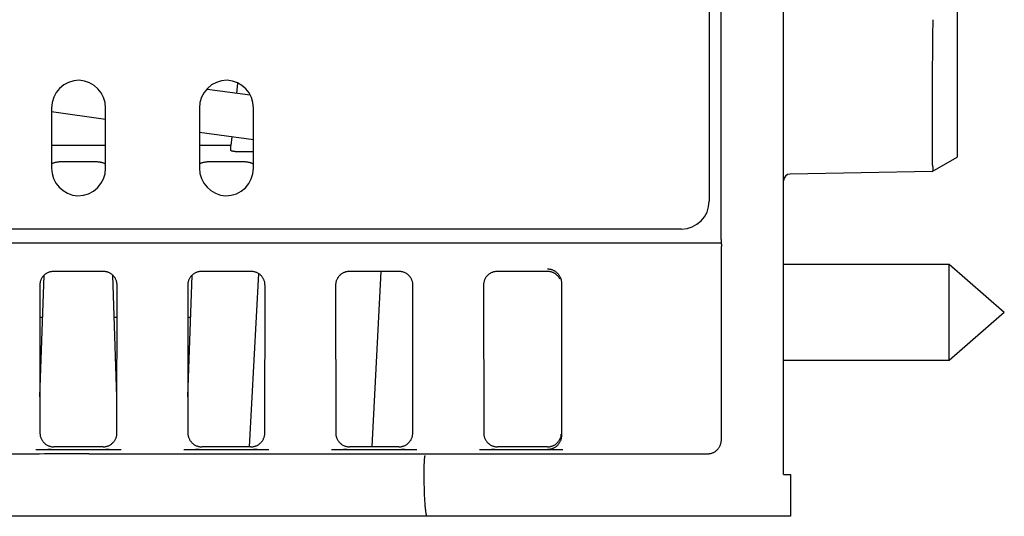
# Model space of a CAD drawing. Header units: inches. Extents: x 0 to 22, y 0 to 17.
# Tile 23 of 44: x 11.8 to 13.2, y 4.3 to 5. Entities that reach past the tile are written whole.
import ezdxf

# ---------------------------------------------------------------- set-up
doc = ezdxf.new("R2010")
doc.units = ezdxf.units.IN
doc.header["$LTSCALE"] = 1.21
doc.header["$MEASUREMENT"] = 0
doc.layers.get('0').update_dxf_attribs({"linetype": 'CONTINUOUS'})

msp = doc.modelspace()

# ---------------------------------------------------------------- linework, layer by layer
at = {"color": 7, "linetype": 'CONTINUOUS'}
for p, q in [((12.8723, 4.328), (12.8723, 6.216)), ((12.7653, 5.823), (12.7653, 4.7216)), ((13.1223, 5.393), (13.1223, 4.785)), ((12.7823, 4.6663), (12.7823, 5.003)), ((12.1041, 4.8741), (12.0422, 4.8827)), ((12.0859, 4.8917), (12.0843, 4.8768)), ((11.8181, 4.8558), (11.8181, 4.7693)), ((11.896, 4.8394), (11.8181, 4.8502)), ((11.896, 4.7693), (11.896, 4.8558)), ((12.0311, 4.8558), (12.0311, 4.7693)), ((12.109, 4.7693), (12.109, 4.8558)), ((12.109, 4.8098), (12.0311, 4.8206)), ((12.0777, 4.8142), (12.0764, 4.802)), ((11.896, 4.802), (11.8181, 4.802)), ((12.0764, 4.802), (12.0311, 4.802)), ((12.0764, 4.7945), (12.0764, 4.802)), ((12.109, 4.7928), (12.0855, 4.7928)), ((13.0866, 4.7643), (13.1223, 4.785)), ((11.8332, 4.7787), (11.8806, 4.7787)), ((12.0462, 4.7787), (12.0936, 4.7787)), ((13.0866, 4.7643), (12.8821, 4.7608)), ((12.7253, 4.6816), (10.4357, 4.6816)), ((12.7826, 4.6613), (10.378, 4.6613)), ((12.7828, 4.3779), (12.7828, 4.6563)), ((12.8723, 4.631), (13.1109, 4.631)), ((13.1109, 4.631), (13.1903, 4.562)), ((13.1109, 4.493), (13.1109, 4.631)), ((11.8014, 4.4401), (11.8075, 4.6151)), ((11.8926, 4.6205), (11.8212, 4.6205)), ((11.9124, 4.4401), (11.9063, 4.6151)), ((12.0144, 4.4401), (12.0205, 4.6151)), ((12.1056, 4.6205), (12.0342, 4.6205)), ((12.116, 4.6176), (12.1029, 4.3681)), ((12.3186, 4.6205), (12.2472, 4.6205)), ((12.2799, 4.3683), (12.2931, 4.6205)), ((12.5324, 4.6205), (12.4602, 4.6205)), ((11.8012, 4.6005), (11.8015, 4.3879)), ((11.9123, 4.3879), (11.9126, 4.6005)), ((12.0142, 4.6005), (12.0145, 4.3879)), ((12.1253, 4.3879), (12.1256, 4.6005)), ((12.2272, 4.6005), (12.2275, 4.3879)), ((12.3383, 4.3879), (12.3386, 4.6005)), ((12.4402, 4.6005), (12.4405, 4.3879)), ((12.5524, 4.6041), (12.5524, 4.3841)), ((11.8013, 4.5545), (11.8054, 4.5545)), ((11.9084, 4.5545), (11.9125, 4.5545)), ((12.0143, 4.5545), (12.0184, 4.5545)), ((13.1109, 4.493), (13.1903, 4.562)), ((12.8723, 4.493), (13.1109, 4.493)), ((11.8923, 4.368), (11.8215, 4.368)), ((12.1053, 4.368), (12.0345, 4.368)), ((12.3183, 4.368), (12.2475, 4.368)), ((12.5324, 4.368), (12.4605, 4.368)), ((11.9183, 4.3637), (11.7955, 4.3637)), ((11.8717, 4.358), (12.7629, 4.358)), ((12.1313, 4.3637), (12.0085, 4.3637)), ((12.3443, 4.3637), (12.2215, 4.3637)), ((12.5545, 4.3637), (12.4345, 4.3637)), ((12.3549, 4.3259), (12.3549, 4.3348)), ((12.8723, 4.328), (12.8823, 4.328)), ((12.8823, 4.328), (12.8823, 4.268)), ((12.8823, 4.268), (10.3078, 4.268))]:
    msp.add_line(p, q, dxfattribs=at)
for centre, radius, start, end in [((11.8581, 4.8558), 0.04, 90, 180), ((11.856, 4.8558), 0.04, 0, 86.9962), ((12.0711, 4.8558), 0.04, 90, 180), ((12.069, 4.8558), 0.04, 0, 86.9962), ((11.8581, 4.7693), 0.04, 180, 266.9962), ((11.856, 4.7693), 0.04, 270, 360), ((12.0711, 4.7693), 0.04, 180, 266.9962), ((12.069, 4.7693), 0.04, 270, 360), ((12.8823, 4.7508), 0.01, 91, 180), ((12.7253, 4.7216), 0.04, 270, 360)]:
    msp.add_arc(centre, radius, start, end, dxfattribs=at)
for points, knots in [([(13.0874, 4.983), (13.087, 4.9619), (13.0865, 4.9178), (13.0866, 4.8482), (13.0866, 4.7997), (13.0866, 4.7743)], [0, 0, 0, 0, 0.302586, 0.634857, 1, 1, 1, 1]), ([(12.0855, 4.7928), (12.0851, 4.7928), (12.0844, 4.7929), (12.0834, 4.7929), (12.0824, 4.793), (12.0814, 4.7931), (12.0805, 4.7932), (12.0796, 4.7934), (12.0788, 4.7935), (12.0781, 4.7937), (12.0774, 4.794), (12.0769, 4.7942), (12.0766, 4.7944), (12.0764, 4.7945)], [0, 0, 0, 0, 0.11314, 0.225273, 0.334633, 0.439694, 0.540529, 0.636054, 0.724794, 0.805887, 0.879416, 0.944375, 1, 1, 1, 1]), ([(11.8181, 4.7755), (11.8183, 4.7756), (11.819, 4.776), (11.8201, 4.7765), (11.8215, 4.777), (11.8225, 4.7773), (11.8231, 4.7775)], [0, 0, 0, 0, 0.125499, 0.406065, 0.698181, 1, 1, 1, 1]), ([(11.8231, 4.7775), (11.8236, 4.7776), (11.8247, 4.7779), (11.8263, 4.7782), (11.828, 4.7784), (11.8297, 4.7786), (11.8315, 4.7787), (11.8326, 4.7787), (11.8332, 4.7787)], [0, 0, 0, 0, 0.160208, 0.323935, 0.490742, 0.65949, 0.829594, 1, 1, 1, 1]), ([(11.8806, 4.7787), (11.8812, 4.7787), (11.8823, 4.7787), (11.8841, 4.7786), (11.8858, 4.7784), (11.8875, 4.7782), (11.8892, 4.7779), (11.8907, 4.7775), (11.8923, 4.777), (11.8937, 4.7765), (11.895, 4.7759), (11.8957, 4.7755), (11.8961, 4.7753)], [0, 0, 0, 0, 0.109469, 0.218744, 0.327148, 0.434305, 0.539483, 0.642401, 0.742275, 0.838938, 0.931779, 1, 1, 1, 1]), ([(12.0311, 4.7755), (12.0313, 4.7756), (12.032, 4.776), (12.0331, 4.7765), (12.0345, 4.777), (12.0355, 4.7773), (12.0361, 4.7775)], [0, 0, 0, 0, 0.125499, 0.406065, 0.698181, 1, 1, 1, 1]), ([(12.0361, 4.7775), (12.0366, 4.7776), (12.0377, 4.7779), (12.0393, 4.7782), (12.041, 4.7784), (12.0427, 4.7786), (12.0445, 4.7787), (12.0456, 4.7787), (12.0462, 4.7787)], [0, 0, 0, 0, 0.160208, 0.323935, 0.490742, 0.65949, 0.829594, 1, 1, 1, 1]), ([(12.0936, 4.7787), (12.0942, 4.7787), (12.0953, 4.7787), (12.0971, 4.7786), (12.0988, 4.7784), (12.1005, 4.7782), (12.1022, 4.7779), (12.1037, 4.7775), (12.1053, 4.777), (12.1067, 4.7765), (12.108, 4.7759), (12.1087, 4.7755), (12.1091, 4.7753)], [0, 0, 0, 0, 0.109469, 0.218744, 0.327148, 0.434305, 0.539483, 0.642401, 0.742275, 0.838938, 0.931779, 1, 1, 1, 1]), ([(13.0866, 4.7743), (13.0866, 4.7742), (13.0866, 4.7739), (13.0867, 4.7735), (13.0867, 4.7732), (13.0867, 4.7731)], [0, 0, 0, 0, 0.329512, 0.661632, 1, 1, 1, 1]), ([(13.0867, 4.7731), (13.0868, 4.7727), (13.087, 4.772), (13.0872, 4.771), (13.0873, 4.77), (13.0874, 4.769), (13.0875, 4.7681), (13.0875, 4.7673), (13.0875, 4.7666), (13.0874, 4.766), (13.0873, 4.7654), (13.0872, 4.765), (13.087, 4.7646), (13.0868, 4.7645), (13.0867, 4.7644)], [0, 0, 0, 0, 0.124518, 0.245007, 0.359553, 0.466506, 0.565749, 0.65701, 0.738885, 0.810375, 0.87172, 0.923297, 0.965426, 1, 1, 1, 1]), ([(12.7823, 4.6663), (12.7823, 4.6661), (12.7823, 4.6657), (12.7823, 4.665), (12.7823, 4.6644), (12.7824, 4.6638), (12.7824, 4.6633), (12.7824, 4.6628), (12.7824, 4.6624), (12.7824, 4.662), (12.7825, 4.6617), (12.7825, 4.6615), (12.7825, 4.6614), (12.7826, 4.6613), (12.7826, 4.6613)], [0, 0, 0, 0, 0.129234, 0.257417, 0.3812, 0.497462, 0.605332, 0.703793, 0.790173, 0.862427, 0.920164, 0.962776, 0.989158, 1, 1, 1, 1]), ([(12.7826, 4.6613), (12.7826, 4.6613), (12.7826, 4.6612), (12.7827, 4.6611), (12.7827, 4.6609), (12.7827, 4.6606), (12.7827, 4.6603), (12.7828, 4.6598), (12.7828, 4.6593), (12.7828, 4.6588), (12.7828, 4.6582), (12.7828, 4.6576), (12.7828, 4.657), (12.7828, 4.6565), (12.7828, 4.6563)], [0, 0, 0, 0, 0.010842, 0.037224, 0.079836, 0.137573, 0.209827, 0.296207, 0.394668, 0.502538, 0.6188, 0.742583, 0.870766, 1, 1, 1, 1]), ([(12.5324, 4.6241), (12.533, 4.6241), (12.5343, 4.6241), (12.5361, 4.6238), (12.5379, 4.6234), (12.5396, 4.6228), (12.5413, 4.6221), (12.5429, 4.6212), (12.5445, 4.6201), (12.5459, 4.6189), (12.5472, 4.6176), (12.5484, 4.6162), (12.5494, 4.6147), (12.5503, 4.613), (12.5511, 4.6113), (12.5517, 4.6096), (12.5521, 4.6078), (12.5524, 4.606), (12.5524, 4.6047), (12.5524, 4.6041)], [0, 0, 0, 0, 0.058756, 0.117507, 0.176249, 0.234976, 0.293696, 0.352426, 0.411181, 0.469972, 0.528798, 0.587651, 0.646525, 0.705413, 0.764314, 0.823226, 0.882146, 0.941071, 1, 1, 1, 1]), ([(11.8212, 4.6205), (11.8206, 4.6205), (11.8193, 4.6205), (11.8175, 4.6202), (11.8157, 4.6198), (11.814, 4.6192), (11.8123, 4.6185), (11.8107, 4.6176), (11.8091, 4.6165), (11.8077, 4.6153), (11.8064, 4.614), (11.8052, 4.6126), (11.8042, 4.6111), (11.8033, 4.6095), (11.8025, 4.6078), (11.802, 4.606), (11.8015, 4.6042), (11.8013, 4.6024), (11.8012, 4.6011), (11.8012, 4.6005)], [0, 0, 0, 0, 0.058806, 0.117602, 0.176347, 0.23512, 0.29383, 0.352599, 0.411303, 0.47009, 0.528817, 0.587641, 0.646418, 0.705294, 0.76414, 0.823074, 0.882001, 0.940991, 1, 1, 1, 1]), ([(11.9126, 4.6005), (11.9126, 4.6011), (11.9125, 4.6024), (11.9123, 4.6042), (11.9119, 4.606), (11.9113, 4.6078), (11.9105, 4.6095), (11.9096, 4.6111), (11.9086, 4.6126), (11.9074, 4.614), (11.9061, 4.6153), (11.9047, 4.6165), (11.9032, 4.6176), (11.9015, 4.6185), (11.8999, 4.6192), (11.8981, 4.6198), (11.8963, 4.6202), (11.8945, 4.6205), (11.8932, 4.6205), (11.8926, 4.6205)], [0, 0, 0, 0, 0.059009, 0.117999, 0.176926, 0.23586, 0.294706, 0.353582, 0.412359, 0.471183, 0.52991, 0.588697, 0.647401, 0.70617, 0.76488, 0.823653, 0.882398, 0.941194, 1, 1, 1, 1]), ([(12.0342, 4.6205), (12.0336, 4.6205), (12.0323, 4.6205), (12.0305, 4.6202), (12.0287, 4.6198), (12.027, 4.6192), (12.0253, 4.6185), (12.0237, 4.6176), (12.0221, 4.6165), (12.0207, 4.6153), (12.0194, 4.614), (12.0182, 4.6126), (12.0172, 4.6111), (12.0163, 4.6095), (12.0155, 4.6078), (12.015, 4.606), (12.0145, 4.6042), (12.0143, 4.6024), (12.0142, 4.6011), (12.0142, 4.6005)], [0, 0, 0, 0, 0.058806, 0.117602, 0.176347, 0.23512, 0.29383, 0.352599, 0.411303, 0.47009, 0.528817, 0.587641, 0.646418, 0.705294, 0.76414, 0.823074, 0.882001, 0.940991, 1, 1, 1, 1]), ([(12.1256, 4.6005), (12.1256, 4.6011), (12.1255, 4.6024), (12.1253, 4.6042), (12.1249, 4.606), (12.1243, 4.6078), (12.1235, 4.6095), (12.1226, 4.6111), (12.1216, 4.6126), (12.1204, 4.614), (12.1191, 4.6153), (12.1177, 4.6165), (12.1162, 4.6176), (12.1145, 4.6185), (12.1129, 4.6192), (12.1111, 4.6198), (12.1093, 4.6202), (12.1075, 4.6205), (12.1062, 4.6205), (12.1056, 4.6205)], [0, 0, 0, 0, 0.059009, 0.117999, 0.176926, 0.23586, 0.294706, 0.353582, 0.412359, 0.471183, 0.52991, 0.588697, 0.647401, 0.70617, 0.76488, 0.823653, 0.882398, 0.941194, 1, 1, 1, 1]), ([(12.2472, 4.6205), (12.2466, 4.6205), (12.2453, 4.6205), (12.2435, 4.6202), (12.2417, 4.6198), (12.24, 4.6192), (12.2383, 4.6185), (12.2367, 4.6176), (12.2351, 4.6165), (12.2337, 4.6153), (12.2324, 4.614), (12.2312, 4.6126), (12.2302, 4.6111), (12.2293, 4.6095), (12.2285, 4.6078), (12.228, 4.606), (12.2275, 4.6042), (12.2273, 4.6024), (12.2272, 4.6011), (12.2272, 4.6005)], [0, 0, 0, 0, 0.058806, 0.117602, 0.176347, 0.23512, 0.29383, 0.352599, 0.411303, 0.47009, 0.528817, 0.587641, 0.646418, 0.705294, 0.76414, 0.823074, 0.882001, 0.940991, 1, 1, 1, 1]), ([(12.3386, 4.6005), (12.3386, 4.6011), (12.3385, 4.6024), (12.3383, 4.6042), (12.3379, 4.606), (12.3373, 4.6078), (12.3365, 4.6095), (12.3356, 4.6111), (12.3346, 4.6126), (12.3334, 4.614), (12.3321, 4.6153), (12.3307, 4.6165), (12.3292, 4.6176), (12.3275, 4.6185), (12.3259, 4.6192), (12.3241, 4.6198), (12.3223, 4.6202), (12.3205, 4.6205), (12.3192, 4.6205), (12.3186, 4.6205)], [0, 0, 0, 0, 0.059009, 0.117999, 0.176926, 0.23586, 0.294706, 0.353582, 0.412359, 0.471183, 0.52991, 0.588697, 0.647401, 0.70617, 0.76488, 0.823653, 0.882398, 0.941194, 1, 1, 1, 1]), ([(12.4602, 4.6205), (12.4596, 4.6205), (12.4583, 4.6205), (12.4565, 4.6202), (12.4547, 4.6198), (12.453, 4.6192), (12.4513, 4.6185), (12.4497, 4.6176), (12.4481, 4.6165), (12.4467, 4.6153), (12.4454, 4.614), (12.4442, 4.6126), (12.4432, 4.6111), (12.4423, 4.6095), (12.4415, 4.6078), (12.441, 4.606), (12.4405, 4.6042), (12.4403, 4.6024), (12.4402, 4.6011), (12.4402, 4.6005)], [0, 0, 0, 0, 0.058806, 0.117602, 0.176347, 0.23512, 0.29383, 0.352599, 0.411303, 0.47009, 0.528817, 0.587641, 0.646418, 0.705294, 0.76414, 0.823074, 0.882001, 0.940991, 1, 1, 1, 1]), ([(12.5444, 4.6165), (12.544, 4.6169), (12.5429, 4.6176), (12.5413, 4.6185), (12.5396, 4.6192), (12.5379, 4.6198), (12.5361, 4.6202), (12.5343, 4.6205), (12.533, 4.6205), (12.5324, 4.6205)], [0, 0, 0, 0, 0.142906, 0.285924, 0.428739, 0.571643, 0.71441, 0.857231, 1, 1, 1, 1]), ([(12.5503, 4.6094), (12.55, 4.61), (12.5494, 4.6111), (12.5484, 4.6126), (12.5472, 4.614), (12.5459, 4.6153), (12.5449, 4.6161), (12.5444, 4.6165)], [0, 0, 0, 0, 0.200255, 0.4002, 0.600306, 0.80007, 1, 1, 1, 1]), ([(11.8015, 4.3879), (11.8015, 4.3873), (11.8015, 4.3861), (11.8018, 4.3843), (11.8022, 4.3825), (11.8028, 4.3807), (11.8036, 4.379), (11.8045, 4.3774), (11.8055, 4.3759), (11.8067, 4.3745), (11.808, 4.3732), (11.8094, 4.372), (11.8109, 4.3709), (11.8126, 4.37), (11.8143, 4.3693), (11.816, 4.3687), (11.8178, 4.3683), (11.8196, 4.368), (11.8209, 4.368), (11.8215, 4.368)], [0, 0, 0, 0, 0.058763, 0.117544, 0.176298, 0.2351, 0.293855, 0.352681, 0.411448, 0.470297, 0.529082, 0.587953, 0.646761, 0.705647, 0.76448, 0.823374, 0.882231, 0.941122, 1, 1, 1, 1]), ([(11.8923, 4.368), (11.8929, 4.368), (11.8942, 4.368), (11.896, 4.3683), (11.8978, 4.3687), (11.8996, 4.3693), (11.9013, 4.37), (11.9029, 4.3709), (11.9044, 4.372), (11.9058, 4.3732), (11.9071, 4.3745), (11.9083, 4.3759), (11.9094, 4.3774), (11.9103, 4.379), (11.911, 4.3807), (11.9116, 4.3825), (11.912, 4.3843), (11.9123, 4.3861), (11.9123, 4.3873), (11.9123, 4.3879)], [0, 0, 0, 0, 0.058878, 0.117769, 0.176626, 0.23552, 0.294353, 0.353239, 0.412047, 0.470918, 0.529703, 0.588552, 0.647319, 0.706145, 0.7649, 0.823702, 0.882456, 0.941237, 1, 1, 1, 1]), ([(12.0145, 4.3879), (12.0145, 4.3873), (12.0145, 4.3861), (12.0148, 4.3843), (12.0152, 4.3825), (12.0158, 4.3807), (12.0166, 4.379), (12.0175, 4.3774), (12.0185, 4.3759), (12.0197, 4.3745), (12.021, 4.3732), (12.0224, 4.372), (12.0239, 4.3709), (12.0256, 4.37), (12.0273, 4.3693), (12.029, 4.3687), (12.0308, 4.3683), (12.0326, 4.368), (12.0339, 4.368), (12.0345, 4.368)], [0, 0, 0, 0, 0.058763, 0.117544, 0.176298, 0.2351, 0.293855, 0.352681, 0.411448, 0.470297, 0.529082, 0.587953, 0.646761, 0.705647, 0.76448, 0.823374, 0.882231, 0.941122, 1, 1, 1, 1]), ([(12.1053, 4.368), (12.1059, 4.368), (12.1072, 4.368), (12.109, 4.3683), (12.1108, 4.3687), (12.1126, 4.3693), (12.1143, 4.37), (12.1159, 4.3709), (12.1174, 4.372), (12.1188, 4.3732), (12.1201, 4.3745), (12.1213, 4.3759), (12.1224, 4.3774), (12.1233, 4.379), (12.124, 4.3807), (12.1246, 4.3825), (12.125, 4.3843), (12.1253, 4.3861), (12.1253, 4.3873), (12.1253, 4.3879)], [0, 0, 0, 0, 0.058878, 0.117769, 0.176626, 0.23552, 0.294353, 0.353239, 0.412047, 0.470918, 0.529703, 0.588552, 0.647319, 0.706145, 0.7649, 0.823702, 0.882456, 0.941237, 1, 1, 1, 1]), ([(12.2275, 4.3879), (12.2275, 4.3873), (12.2275, 4.3861), (12.2278, 4.3843), (12.2282, 4.3825), (12.2288, 4.3807), (12.2296, 4.379), (12.2305, 4.3774), (12.2315, 4.3759), (12.2327, 4.3745), (12.234, 4.3732), (12.2354, 4.372), (12.2369, 4.3709), (12.2386, 4.37), (12.2403, 4.3693), (12.242, 4.3687), (12.2438, 4.3683), (12.2456, 4.368), (12.2469, 4.368), (12.2475, 4.368)], [0, 0, 0, 0, 0.058763, 0.117544, 0.176298, 0.2351, 0.293855, 0.352681, 0.411448, 0.470297, 0.529082, 0.587953, 0.646761, 0.705647, 0.76448, 0.823374, 0.882231, 0.941122, 1, 1, 1, 1]), ([(12.3183, 4.368), (12.3189, 4.368), (12.3202, 4.368), (12.322, 4.3683), (12.3238, 4.3687), (12.3256, 4.3693), (12.3273, 4.37), (12.3289, 4.3709), (12.3304, 4.372), (12.3318, 4.3732), (12.3331, 4.3745), (12.3343, 4.3759), (12.3354, 4.3774), (12.3363, 4.379), (12.337, 4.3807), (12.3376, 4.3825), (12.338, 4.3843), (12.3383, 4.3861), (12.3383, 4.3873), (12.3383, 4.3879)], [0, 0, 0, 0, 0.058878, 0.117769, 0.176626, 0.23552, 0.294353, 0.353239, 0.412047, 0.470918, 0.529703, 0.588552, 0.647319, 0.706145, 0.7649, 0.823702, 0.882456, 0.941237, 1, 1, 1, 1]), ([(12.4405, 4.3879), (12.4405, 4.3873), (12.4405, 4.3861), (12.4408, 4.3843), (12.4412, 4.3825), (12.4418, 4.3807), (12.4426, 4.379), (12.4435, 4.3774), (12.4445, 4.3759), (12.4457, 4.3745), (12.447, 4.3732), (12.4484, 4.372), (12.4499, 4.3709), (12.4516, 4.37), (12.4533, 4.3693), (12.455, 4.3687), (12.4568, 4.3683), (12.4586, 4.368), (12.4599, 4.368), (12.4605, 4.368)], [0, 0, 0, 0, 0.058763, 0.117544, 0.176298, 0.2351, 0.293855, 0.352681, 0.411448, 0.470297, 0.529082, 0.587953, 0.646761, 0.705647, 0.76448, 0.823374, 0.882231, 0.941122, 1, 1, 1, 1]), ([(12.5445, 4.372), (12.545, 4.3724), (12.5459, 4.3732), (12.5472, 4.3745), (12.5484, 4.3759), (12.5494, 4.3774), (12.5503, 4.379), (12.5511, 4.3807), (12.5517, 4.3825), (12.5521, 4.3843), (12.5523, 4.3855), (12.5523, 4.3861)], [0, 0, 0, 0, 0.111198, 0.222248, 0.333433, 0.444476, 0.555642, 0.666686, 0.777828, 0.888886, 1, 1, 1, 1]), ([(12.5524, 4.3841), (12.5524, 4.3835), (12.5524, 4.3822), (12.5521, 4.3804), (12.5517, 4.3786), (12.5511, 4.3768), (12.5506, 4.3757), (12.5503, 4.3752)], [0, 0, 0, 0, 0.200134, 0.400232, 0.600256, 0.800175, 1, 1, 1, 1]), ([(12.5324, 4.368), (12.533, 4.368), (12.5343, 4.368), (12.5361, 4.3683), (12.5379, 4.3687), (12.5396, 4.3693), (12.5413, 4.37), (12.543, 4.3709), (12.544, 4.3716), (12.5445, 4.372)], [0, 0, 0, 0, 0.142867, 0.28577, 0.428595, 0.57152, 0.714309, 0.857241, 1, 1, 1, 1]), ([(12.5503, 4.3752), (12.55, 4.3746), (12.5494, 4.3735), (12.5484, 4.372), (12.5472, 4.3706), (12.5459, 4.3693), (12.5445, 4.3681), (12.5435, 4.3674), (12.5429, 4.3671)], [0, 0, 0, 0, 0.166666, 0.333326, 0.499999, 0.666683, 0.833356, 1, 1, 1, 1]), ([(12.7629, 4.358), (12.7635, 4.358), (12.7647, 4.358), (12.7666, 4.3583), (12.7684, 4.3587), (12.7701, 4.3593), (12.7718, 4.36), (12.7734, 4.3609), (12.7749, 4.362), (12.7763, 4.3632), (12.7777, 4.3645), (12.7788, 4.3659), (12.7799, 4.3674), (12.7808, 4.369), (12.7815, 4.3707), (12.7821, 4.3725), (12.7825, 4.3743), (12.7828, 4.3761), (12.7828, 4.3773), (12.7828, 4.3779)], [0, 0, 0, 0, 0.058918, 0.117818, 0.176658, 0.235512, 0.294288, 0.353106, 0.411841, 0.47064, 0.52936, 0.588159, 0.646894, 0.705712, 0.764488, 0.823342, 0.882182, 0.941082, 1, 1, 1, 1]), ([(11.8717, 4.358), (11.8528, 4.358), (11.8151, 4.3578), (11.7588, 4.3572), (11.7028, 4.3566), (11.6471, 4.3559), (11.5917, 4.3555), (11.5363, 4.3554), (11.4809, 4.3555), (11.4256, 4.356), (11.3703, 4.3566), (11.3149, 4.3572), (11.2591, 4.3578), (11.2218, 4.358), (11.203, 4.358)], [0, 0, 0, 0, 0.084856, 0.169072, 0.252737, 0.33594, 0.418801, 0.501559, 0.5844, 0.667174, 0.74977, 0.832503, 0.915777, 1, 1, 1, 1]), ([(11.8176, 4.3641), (11.817, 4.3641), (11.8159, 4.364), (11.8143, 4.364), (11.8126, 4.3639), (11.8109, 4.3639), (11.8091, 4.3639), (11.8072, 4.3638), (11.8053, 4.3638), (11.8033, 4.3638), (11.8013, 4.3638), (11.7993, 4.3637), (11.7974, 4.3637), (11.7962, 4.3637), (11.7955, 4.3637)], [0, 0, 0, 0, 0.075065, 0.150494, 0.226826, 0.30456, 0.384606, 0.468863, 0.558071, 0.649144, 0.739519, 0.828433, 0.915535, 1, 1, 1, 1]), ([(11.9183, 4.3637), (11.9177, 4.3637), (11.9164, 4.3637), (11.9145, 4.3637), (11.9125, 4.3638), (11.9106, 4.3638), (11.9086, 4.3638), (11.9066, 4.3638), (11.9047, 4.3639), (11.9029, 4.3639), (11.9012, 4.3639), (11.8995, 4.364), (11.8979, 4.364), (11.8968, 4.3641), (11.8962, 4.3641)], [0, 0, 0, 0, 0.084432, 0.17105, 0.259415, 0.349541, 0.440959, 0.53093, 0.61592, 0.696381, 0.774045, 0.850001, 0.925044, 1, 1, 1, 1]), ([(12.0306, 4.3641), (12.03, 4.3641), (12.0289, 4.364), (12.0273, 4.364), (12.0256, 4.3639), (12.0239, 4.3639), (12.0221, 4.3639), (12.0202, 4.3638), (12.0183, 4.3638), (12.0163, 4.3638), (12.0143, 4.3638), (12.0123, 4.3637), (12.0104, 4.3637), (12.0092, 4.3637), (12.0085, 4.3637)], [0, 0, 0, 0, 0.075065, 0.150494, 0.226826, 0.30456, 0.384606, 0.468863, 0.558071, 0.649144, 0.739519, 0.828433, 0.915535, 1, 1, 1, 1]), ([(12.1313, 4.3637), (12.1307, 4.3637), (12.1294, 4.3637), (12.1275, 4.3637), (12.1255, 4.3638), (12.1236, 4.3638), (12.1216, 4.3638), (12.1196, 4.3638), (12.1177, 4.3639), (12.1159, 4.3639), (12.1142, 4.3639), (12.1125, 4.364), (12.1109, 4.364), (12.1098, 4.3641), (12.1092, 4.3641)], [0, 0, 0, 0, 0.084432, 0.17105, 0.259415, 0.349541, 0.440959, 0.53093, 0.61592, 0.696381, 0.774045, 0.850001, 0.925044, 1, 1, 1, 1]), ([(12.2436, 4.3641), (12.243, 4.3641), (12.2419, 4.364), (12.2403, 4.364), (12.2386, 4.3639), (12.2369, 4.3639), (12.2351, 4.3639), (12.2332, 4.3638), (12.2313, 4.3638), (12.2293, 4.3638), (12.2273, 4.3638), (12.2253, 4.3637), (12.2234, 4.3637), (12.2222, 4.3637), (12.2215, 4.3637)], [0, 0, 0, 0, 0.075065, 0.150494, 0.226826, 0.30456, 0.384606, 0.468863, 0.558071, 0.649144, 0.739519, 0.828433, 0.915535, 1, 1, 1, 1]), ([(12.3443, 4.3637), (12.3437, 4.3637), (12.3424, 4.3637), (12.3405, 4.3637), (12.3385, 4.3638), (12.3366, 4.3638), (12.3346, 4.3638), (12.3326, 4.3638), (12.3307, 4.3639), (12.3289, 4.3639), (12.3272, 4.3639), (12.3255, 4.364), (12.3239, 4.364), (12.3228, 4.3641), (12.3222, 4.3641)], [0, 0, 0, 0, 0.084432, 0.17105, 0.259415, 0.349541, 0.440959, 0.53093, 0.61592, 0.696381, 0.774045, 0.850001, 0.925044, 1, 1, 1, 1]), ([(12.3549, 4.3348), (12.3549, 4.3354), (12.3549, 4.3366), (12.3549, 4.3384), (12.3549, 4.3402), (12.355, 4.3419), (12.355, 4.3436), (12.3551, 4.3452), (12.3552, 4.3468), (12.3553, 4.3482), (12.3553, 4.3496), (12.3554, 4.3508), (12.3555, 4.3519), (12.3557, 4.3529), (12.3558, 4.3537), (12.3559, 4.3543), (12.356, 4.3549), (12.3561, 4.3552), (12.3562, 4.3554), (12.3563, 4.3554)], [0, 0, 0, 0, 0.08731, 0.174538, 0.260496, 0.344778, 0.42663, 0.505049, 0.579705, 0.649868, 0.714783, 0.774221, 0.827521, 0.874181, 0.914022, 0.946589, 0.971693, 0.989392, 1, 1, 1, 1]), ([(12.4566, 4.3641), (12.456, 4.3641), (12.4549, 4.364), (12.4533, 4.364), (12.4516, 4.3639), (12.4499, 4.3639), (12.4481, 4.3639), (12.4462, 4.3638), (12.4443, 4.3638), (12.4423, 4.3638), (12.4403, 4.3638), (12.4383, 4.3637), (12.4364, 4.3637), (12.4352, 4.3637), (12.4345, 4.3637)], [0, 0, 0, 0, 0.075065, 0.150494, 0.226826, 0.30456, 0.384606, 0.468863, 0.558071, 0.649144, 0.739519, 0.828433, 0.915535, 1, 1, 1, 1]), ([(12.5429, 4.3671), (12.5424, 4.3667), (12.5413, 4.3661), (12.5396, 4.3654), (12.5379, 4.3648), (12.5361, 4.3644), (12.5343, 4.3641), (12.533, 4.3641), (12.5324, 4.3641)], [0, 0, 0, 0, 0.166735, 0.333435, 0.500105, 0.666751, 0.833381, 1, 1, 1, 1]), ([(12.3592, 4.268), (12.3591, 4.268), (12.3588, 4.2682), (12.3585, 4.2687), (12.3582, 4.2695), (12.3579, 4.2706), (12.3576, 4.272), (12.3573, 4.2738), (12.3571, 4.2758), (12.3568, 4.2781), (12.3566, 4.2806), (12.3563, 4.2834), (12.3561, 4.2865), (12.3559, 4.2897), (12.3557, 4.2932), (12.3555, 4.2969), (12.3554, 4.3007), (12.3552, 4.3046), (12.3551, 4.3087), (12.355, 4.3129), (12.355, 4.3172), (12.3549, 4.3215), (12.3549, 4.3244), (12.3549, 4.3259)], [0, 0, 0, 0, 0.005992, 0.015786, 0.030441, 0.050193, 0.075034, 0.104912, 0.139662, 0.179162, 0.223155, 0.271478, 0.323802, 0.379932, 0.439486, 0.502235, 0.567758, 0.635795, 0.705904, 0.777788, 0.851004, 0.925216, 1, 1, 1, 1])]:
    msp.add_open_spline(points, degree=3, knots=knots, dxfattribs=at)

doc.saveas('drawing.dxf')
